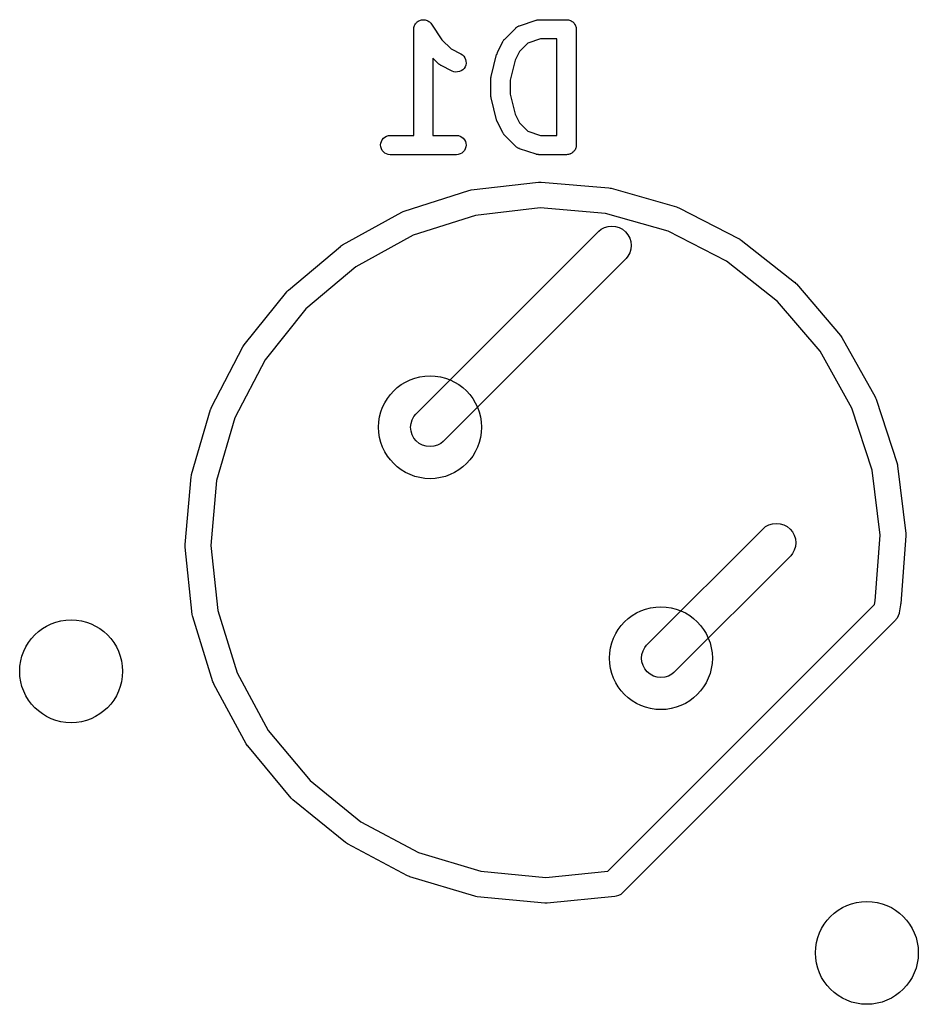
# Model space of a CAD drawing. Extents: x 4.93 to 6.76, y -5.59 to -2.93.
# Tile 29 of 29: x 5.98 to 6.26, y -3.33 to -3.03. Entities that reach past the tile are written whole.
import ezdxf

# ---------------------------------------------------------------- set-up
doc = ezdxf.new("R2010")
doc.units = 0
doc.header["$MEASUREMENT"] = 0
doc.layers.add('BLACK', color=7, linetype='CONTINUOUS')

msp = doc.modelspace()

# ---------------------------------------------------------------- linework, layer by layer
at = {"layer": 'BLACK', "linetype": 'CONTINUOUS'}
for p, q in [((6.10189, -3.03011), (6.10208, -3.02989)), ((6.10208, -3.02989), (6.10226, -3.02967)), ((6.10226, -3.02967), (6.10248, -3.02949)), ((6.10226, -3.02967), (6.10226, -3.02967)), ((6.10226, -3.02967), (6.10226, -3.02967)), ((6.10248, -3.02949), (6.10271, -3.02931)), ((6.10271, -3.02931), (6.10296, -3.02918)), ((6.10271, -3.02931), (6.10271, -3.02931)), ((6.10271, -3.02931), (6.10271, -3.02931)), ((6.10296, -3.02918), (6.10322, -3.02904)), ((6.10322, -3.02904), (6.1035, -3.02896)), ((6.10322, -3.02904), (6.10322, -3.02904)), ((6.10322, -3.02904), (6.10322, -3.02904)), ((6.1035, -3.02896), (6.10377, -3.02888)), ((6.10377, -3.02888), (6.10378, -3.02888)), ((6.10378, -3.02888), (6.10406, -3.02885)), ((6.10378, -3.02888), (6.10378, -3.02888)), ((6.10406, -3.02885), (6.10435, -3.02882)), ((6.10435, -3.02882), (6.10435, -3.02882)), ((6.10435, -3.02882), (6.10463, -3.02885)), ((6.10435, -3.02882), (6.10435, -3.02882)), ((6.10463, -3.02885), (6.10492, -3.02888)), ((6.10492, -3.02888), (6.10492, -3.02888)), ((6.10492, -3.02888), (6.10492, -3.02888)), ((6.10492, -3.02888), (6.1052, -3.02897)), ((6.1052, -3.02897), (6.10547, -3.02905)), ((6.10547, -3.02905), (6.10547, -3.02905)), ((6.10547, -3.02905), (6.10547, -3.02906)), ((6.10547, -3.02906), (6.10574, -3.0292)), ((6.10574, -3.0292), (6.10598, -3.02933)), ((6.10598, -3.02933), (6.10598, -3.02933)), ((6.10598, -3.02933), (6.10598, -3.02933)), ((6.10598, -3.02933), (6.1062, -3.02951)), ((6.1062, -3.02951), (6.10642, -3.02969)), ((6.10642, -3.02969), (6.10642, -3.0297)), ((6.10642, -3.0297), (6.10643, -3.0297)), ((6.10643, -3.0297), (6.1066, -3.02991)), ((6.1066, -3.02991), (6.10679, -3.03014)), ((6.13377, -3.03066), (6.13883, -3.02898)), ((6.13883, -3.02898), (6.13887, -3.02896)), ((6.13887, -3.02896), (6.13903, -3.02893)), ((6.13903, -3.02893), (6.13919, -3.02888)), ((6.13919, -3.02888), (6.13931, -3.02887)), ((6.13931, -3.02887), (6.13943, -3.02884)), ((6.13943, -3.02884), (6.1396, -3.02884)), ((6.1396, -3.02884), (6.13976, -3.02882)), ((6.13976, -3.02882), (6.1482, -3.02882)), ((6.1482, -3.02882), (6.14822, -3.02882)), ((6.14822, -3.02882), (6.14822, -3.02882)), ((6.14822, -3.02882), (6.14822, -3.02882)), ((6.14822, -3.02882), (6.14824, -3.02882)), ((6.14824, -3.02882), (6.14852, -3.02886)), ((6.14852, -3.02886), (6.14879, -3.02888)), ((6.14879, -3.02888), (6.1488, -3.02889)), ((6.1488, -3.02889), (6.14881, -3.02889)), ((6.14881, -3.02889), (6.14908, -3.02897)), ((6.14908, -3.02897), (6.14934, -3.02906)), ((6.14934, -3.02906), (6.14935, -3.02906)), ((6.14935, -3.02906), (6.14936, -3.02906)), ((6.14936, -3.02906), (6.14961, -3.0292)), ((6.14961, -3.0292), (6.14985, -3.02933)), ((6.14985, -3.02933), (6.14986, -3.02934)), ((6.14986, -3.02934), (6.14987, -3.02934)), ((6.14987, -3.02934), (6.15008, -3.02952)), ((6.15008, -3.02952), (6.1503, -3.0297)), ((6.1503, -3.0297), (6.1503, -3.0297)), ((6.1503, -3.0297), (6.15031, -3.02971)), ((6.15031, -3.02971), (6.15048, -3.02993)), ((6.15048, -3.02993), (6.15066, -3.03014)), ((6.10138, -3.03174), (6.10141, -3.03145)), ((6.10138, -3.03178), (6.10138, -3.03174)), ((6.10138, -3.03174), (6.10138, -3.03174)), ((6.10138, -3.03174), (6.10138, -3.03174)), ((6.10138, -3.03174), (6.10138, -3.03174)), ((6.10138, -3.06426), (6.10138, -3.03178)), ((6.10141, -3.03145), (6.10144, -3.03117)), ((6.10144, -3.03116), (6.10154, -3.03086)), ((6.10144, -3.03117), (6.10144, -3.03116)), ((6.10144, -3.03117), (6.10144, -3.03117)), ((6.10154, -3.03086), (6.10161, -3.03062)), ((6.10161, -3.03062), (6.10162, -3.03062)), ((6.10162, -3.03061), (6.10176, -3.03035)), ((6.10162, -3.03062), (6.10162, -3.03061)), ((6.10176, -3.03035), (6.10189, -3.03011)), ((6.10189, -3.03011), (6.10189, -3.03011)), ((6.10189, -3.03011), (6.10189, -3.03011)), ((6.10679, -3.03014), (6.11, -3.03496)), ((6.12924, -3.03475), (6.13261, -3.03138)), ((6.13261, -3.03138), (6.13264, -3.03135)), ((6.13264, -3.03135), (6.13271, -3.03129)), ((6.13271, -3.03129), (6.13277, -3.03123)), ((6.13277, -3.03123), (6.13294, -3.03111)), ((6.13294, -3.03111), (6.13309, -3.03099)), ((6.13309, -3.03099), (6.13317, -3.03095)), ((6.13317, -3.03095), (6.13324, -3.0309)), ((6.13324, -3.0309), (6.13343, -3.03082)), ((6.13343, -3.03082), (6.13361, -3.03072)), ((6.13361, -3.03072), (6.13369, -3.0307)), ((6.13369, -3.0307), (6.13377, -3.03066)), ((6.15066, -3.03014), (6.15066, -3.03015)), ((6.15066, -3.03015), (6.15067, -3.03016)), ((6.15067, -3.03016), (6.1508, -3.03041)), ((6.1508, -3.03041), (6.15093, -3.03065)), ((6.15093, -3.03065), (6.15093, -3.03066)), ((6.15093, -3.03066), (6.15094, -3.03067)), ((6.15094, -3.03067), (6.15102, -3.03094)), ((6.15102, -3.03094), (6.1511, -3.0312)), ((6.1511, -3.0312), (6.1511, -3.03121)), ((6.1511, -3.03121), (6.1511, -3.03122)), ((6.1511, -3.03122), (6.15113, -3.0315)), ((6.15113, -3.0315), (6.15115, -3.03178)), ((6.15115, -3.03178), (6.15115, -3.06721)), ((6.11, -3.03496), (6.11283, -3.03779)), ((6.127, -3.03889), (6.12869, -3.03552)), ((6.12869, -3.03552), (6.1287, -3.03548)), ((6.1287, -3.03548), (6.1288, -3.03534)), ((6.1288, -3.03534), (6.12887, -3.0352)), ((6.12887, -3.0352), (6.12895, -3.0351)), ((6.12895, -3.0351), (6.12902, -3.035)), ((6.12902, -3.035), (6.12913, -3.03488)), ((6.12913, -3.03488), (6.12924, -3.03475)), ((6.1363, -3.03605), (6.13375, -3.03859)), ((6.14024, -3.03473), (6.1363, -3.03605)), ((6.14525, -3.03473), (6.14024, -3.03473)), ((6.14525, -3.06426), (6.14525, -3.03473)), ((6.11283, -3.03779), (6.11577, -3.03926)), ((6.12689, -3.03917), (6.12699, -3.03892)), ((6.12699, -3.03891), (6.127, -3.03889)), ((6.12699, -3.03892), (6.12699, -3.03891)), ((6.13375, -3.03859), (6.13243, -3.04124)), ((6.10899, -3.0423), (6.10728, -3.04059)), ((6.10728, -3.04059), (6.10728, -3.06426)), ((6.11577, -3.03926), (6.11581, -3.03928)), ((6.11581, -3.03928), (6.1163, -3.03959)), ((6.1163, -3.03959), (6.11671, -3.03999)), ((6.11671, -3.03999), (6.11704, -3.04047)), ((6.11704, -3.04047), (6.11727, -3.041)), ((6.11727, -3.041), (6.11739, -3.04156)), ((6.11739, -3.04156), (6.1174, -3.04214)), ((6.12509, -3.04625), (6.12678, -3.0395)), ((6.12678, -3.0395), (6.12679, -3.03946)), ((6.12679, -3.03943), (6.12689, -3.03917)), ((6.12679, -3.03944), (6.12679, -3.03943)), ((6.12679, -3.03946), (6.12679, -3.03944)), ((6.13243, -3.04124), (6.13091, -3.04733)), ((6.10912, -3.04241), (6.10899, -3.0423)), ((6.10924, -3.04252), (6.10912, -3.04241)), ((6.10934, -3.04259), (6.10924, -3.04252)), ((6.10944, -3.04267), (6.10934, -3.04259)), ((6.10958, -3.04275), (6.10944, -3.04267)), ((6.10972, -3.04284), (6.10958, -3.04275)), ((6.10976, -3.04285), (6.10972, -3.04284)), ((6.11313, -3.04454), (6.10976, -3.04285)), ((6.11367, -3.04475), (6.11313, -3.04454)), ((6.11424, -3.04485), (6.11367, -3.04475)), ((6.11482, -3.04483), (6.11424, -3.04485)), ((6.11538, -3.04471), (6.11482, -3.04483)), ((6.11591, -3.04447), (6.11538, -3.04471)), ((6.11638, -3.04414), (6.11591, -3.04447)), ((6.11678, -3.04373), (6.11638, -3.04414)), ((6.11709, -3.04324), (6.11678, -3.04373)), ((6.1173, -3.0427), (6.11709, -3.04324)), ((6.1174, -3.04214), (6.1173, -3.0427)), ((6.125, -3.04682), (6.12504, -3.04658)), ((6.12501, -3.04687), (6.125, -3.04682)), ((6.125, -3.04692), (6.12501, -3.04687)), ((6.125, -3.04696), (6.125, -3.04692)), ((6.125, -3.05202), (6.125, -3.04696)), ((6.12504, -3.04658), (6.12506, -3.04635)), ((6.12506, -3.04635), (6.12508, -3.0463)), ((6.12508, -3.0463), (6.12509, -3.04625)), ((6.13091, -3.04733), (6.13091, -3.05166)), ((6.12501, -3.05208), (6.125, -3.05202)), ((6.125, -3.05213), (6.12501, -3.05208)), ((6.12503, -3.05236), (6.125, -3.05213)), ((6.12506, -3.0526), (6.12503, -3.05236)), ((6.12507, -3.05265), (6.12506, -3.0526)), ((6.12508, -3.0527), (6.12507, -3.05265)), ((6.12509, -3.05274), (6.12508, -3.0527)), ((6.12678, -3.05949), (6.12509, -3.05274)), ((6.13091, -3.05166), (6.13243, -3.05774)), ((6.12678, -3.0595), (6.12678, -3.05949)), ((6.12678, -3.05952), (6.12678, -3.0595)), ((6.12688, -3.05977), (6.12678, -3.05952)), ((6.12697, -3.06003), (6.12688, -3.05977)), ((6.12698, -3.06004), (6.12697, -3.06003)), ((6.12698, -3.06006), (6.12698, -3.06004)), ((6.127, -3.06009), (6.12698, -3.06006)), ((6.12869, -3.06347), (6.127, -3.06009)), ((6.13243, -3.05774), (6.13375, -3.0604)), ((6.13375, -3.0604), (6.1363, -3.06294)), ((6.1363, -3.06294), (6.14024, -3.06426)), ((6.09131, -3.06662), (6.09148, -3.06607)), ((6.09148, -3.06607), (6.09176, -3.06556)), ((6.09176, -3.06556), (6.09213, -3.06512)), ((6.09213, -3.06512), (6.09257, -3.06475)), ((6.09257, -3.06475), (6.09308, -3.06448)), ((6.09308, -3.06448), (6.09363, -3.06431)), ((6.09363, -3.06431), (6.09421, -3.06426)), ((6.09421, -3.06426), (6.10138, -3.06426)), ((6.10728, -3.06426), (6.11445, -3.06426)), ((6.11445, -3.06426), (6.1145, -3.06426)), ((6.1145, -3.06426), (6.11507, -3.06432)), ((6.11507, -3.06432), (6.11562, -3.0645)), ((6.11562, -3.0645), (6.11612, -3.06477)), ((6.11612, -3.06477), (6.11656, -3.06514)), ((6.11656, -3.06514), (6.11693, -3.06559)), ((6.11693, -3.06559), (6.11719, -3.0661)), ((6.11719, -3.0661), (6.11735, -3.06666)), ((6.12877, -3.06361), (6.12869, -3.06347)), ((6.12885, -3.06376), (6.12877, -3.06361)), ((6.12893, -3.06385), (6.12885, -3.06376)), ((6.12899, -3.06396), (6.12893, -3.06385)), ((6.12911, -3.06408), (6.12899, -3.06396)), ((6.12921, -3.06421), (6.12911, -3.06408)), ((6.12924, -3.06424), (6.12921, -3.06421)), ((6.13261, -3.06761), (6.12924, -3.06424)), ((6.14024, -3.06426), (6.14525, -3.06426)), ((6.09125, -3.06719), (6.09131, -3.06662)), ((6.09131, -3.06776), (6.09125, -3.06719)), ((6.09147, -3.06832), (6.09131, -3.06776)), ((6.09174, -3.06883), (6.09147, -3.06832)), ((6.0921, -3.06928), (6.09174, -3.06883)), ((6.1169, -3.06886), (6.11654, -3.06931)), ((6.11718, -3.06835), (6.1169, -3.06886)), ((6.11735, -3.0678), (6.11718, -3.06835)), ((6.11735, -3.06666), (6.11741, -3.06723)), ((6.11741, -3.06723), (6.11735, -3.0678)), ((6.13268, -3.06767), (6.13261, -3.06761)), ((6.13274, -3.06773), (6.13268, -3.06767)), ((6.1329, -3.06785), (6.13274, -3.06773)), ((6.13306, -3.06798), (6.1329, -3.06785)), ((6.13314, -3.06802), (6.13306, -3.06798)), ((6.13321, -3.06807), (6.13314, -3.06802)), ((6.13339, -3.06815), (6.13321, -3.06807)), ((6.13357, -3.06825), (6.13339, -3.06815)), ((6.13365, -3.06827), (6.13357, -3.06825)), ((6.13373, -3.06831), (6.13365, -3.06827)), ((6.13377, -3.06832), (6.13373, -3.06831)), ((6.13883, -3.07001), (6.13377, -3.06832)), ((6.15046, -3.06909), (6.15028, -3.06931)), ((6.15064, -3.06888), (6.15046, -3.06909)), ((6.15065, -3.06886), (6.15064, -3.06887)), ((6.15064, -3.06887), (6.15064, -3.06888)), ((6.15078, -3.06862), (6.15065, -3.06886)), ((6.15091, -3.06837), (6.15078, -3.06862)), ((6.15092, -3.06836), (6.15091, -3.06837)), ((6.151, -3.06809), (6.15092, -3.06835)), ((6.15092, -3.06835), (6.15092, -3.06836)), ((6.15109, -3.06782), (6.151, -3.06809)), ((6.15112, -3.06753), (6.15109, -3.0678)), ((6.15109, -3.0678), (6.15109, -3.06781)), ((6.15109, -3.06781), (6.15109, -3.06782)), ((6.15115, -3.06725), (6.15112, -3.06753)), ((6.15115, -3.06721), (6.15115, -3.06723)), ((6.15115, -3.06723), (6.15115, -3.06723)), ((6.15115, -3.06723), (6.15115, -3.06723)), ((6.15115, -3.06723), (6.15115, -3.06725)), ((6.09254, -3.06965), (6.0921, -3.06928)), ((6.09304, -3.06992), (6.09254, -3.06965)), ((6.09359, -3.0701), (6.09304, -3.06992)), ((6.09417, -3.07016), (6.09359, -3.0701)), ((6.09421, -3.07016), (6.09417, -3.07016)), ((6.11445, -3.07016), (6.09421, -3.07016)), ((6.11503, -3.07011), (6.11445, -3.07016)), ((6.11558, -3.06994), (6.11503, -3.07011)), ((6.11609, -3.06967), (6.11558, -3.06994)), ((6.11654, -3.06931), (6.11609, -3.06967)), ((6.13899, -3.07005), (6.13883, -3.07001)), ((6.13915, -3.0701), (6.13899, -3.07005)), ((6.13927, -3.07011), (6.13915, -3.0701)), ((6.13939, -3.07014), (6.13927, -3.07011)), ((6.13956, -3.07014), (6.13939, -3.07014)), ((6.13972, -3.07016), (6.13956, -3.07014)), ((6.13976, -3.07016), (6.13972, -3.07016)), ((6.1482, -3.07016), (6.13976, -3.07016)), ((6.14848, -3.07014), (6.1482, -3.07016)), ((6.14875, -3.07011), (6.14848, -3.07014)), ((6.14876, -3.07011), (6.14875, -3.07011)), ((6.14877, -3.07011), (6.14876, -3.07011)), ((6.14904, -3.07003), (6.14877, -3.07011)), ((6.14931, -3.06995), (6.14904, -3.07003)), ((6.14932, -3.06994), (6.14931, -3.06995)), ((6.14933, -3.06994), (6.14932, -3.06994)), ((6.14957, -3.06981), (6.14933, -3.06994)), ((6.14982, -3.06968), (6.14957, -3.06981)), ((6.14983, -3.06967), (6.14982, -3.06968)), ((6.15005, -3.06949), (6.14983, -3.06967)), ((6.14983, -3.06967), (6.14983, -3.06967)), ((6.15027, -3.06932), (6.15005, -3.06949)), ((6.15028, -3.06931), (6.15027, -3.06931)), ((6.15027, -3.06931), (6.15027, -3.06932)), ((6.09844, -3.08744), (6.11824, -3.08112)), ((6.11824, -3.08112), (6.11829, -3.08111)), ((6.11824, -3.08112), (6.11824, -3.08112)), ((6.11824, -3.08112), (6.11824, -3.08112)), ((6.11829, -3.08111), (6.11864, -3.08104)), ((6.11864, -3.08104), (6.11899, -3.08096)), ((6.11899, -3.08096), (6.13963, -3.07861)), ((6.13963, -3.07861), (6.13963, -3.07861)), ((6.13963, -3.07861), (6.13963, -3.07861)), ((6.13963, -3.07861), (6.13969, -3.07861)), ((6.13969, -3.07861), (6.14004, -3.07861)), ((6.14004, -3.07861), (6.1404, -3.0786)), ((6.1404, -3.0786), (6.16111, -3.08031)), ((6.16111, -3.08031), (6.16111, -3.08031)), ((6.16111, -3.08031), (6.16111, -3.08031)), ((6.16111, -3.08031), (6.16116, -3.08031)), ((6.16116, -3.08031), (6.16151, -3.08038)), ((6.16151, -3.08038), (6.16187, -3.08045)), ((6.16187, -3.08045), (6.18185, -3.08614)), ((6.14014, -3.08648), (6.12026, -3.08874)), ((6.16008, -3.08812), (6.14014, -3.08648)), ((6.18185, -3.08614), (6.18185, -3.08614)), ((6.18185, -3.08614), (6.18185, -3.08614)), ((6.18185, -3.08614), (6.1819, -3.08616)), ((6.1819, -3.08616), (6.18223, -3.08629)), ((6.18223, -3.08629), (6.18256, -3.08642)), ((6.18256, -3.08642), (6.20106, -3.09589)), ((6.07954, -3.09778), (6.09774, -3.08774)), ((6.09774, -3.08774), (6.09778, -3.08772)), ((6.09778, -3.08772), (6.09812, -3.08758)), ((6.09812, -3.08758), (6.09844, -3.08744)), ((6.12026, -3.08874), (6.1012, -3.09482)), ((6.17932, -3.09361), (6.16008, -3.08812)), ((6.15808, -3.09356), (6.15876, -3.09301)), ((6.15876, -3.09301), (6.15978, -3.09246)), ((6.15978, -3.09246), (6.1609, -3.09212)), ((6.1609, -3.09212), (6.16205, -3.09201)), ((6.16205, -3.09201), (6.16321, -3.09212)), ((6.16321, -3.09212), (6.16433, -3.09246)), ((6.16433, -3.09246), (6.16535, -3.09301)), ((6.16535, -3.09301), (6.16625, -3.09375)), ((6.1012, -3.09482), (6.08369, -3.10449)), ((6.102, -3.14965), (6.15808, -3.09356)), ((6.16625, -3.09375), (6.16699, -3.09465)), ((6.16699, -3.09465), (6.16754, -3.09567)), ((6.16754, -3.09567), (6.16787, -3.09679)), ((6.19713, -3.10272), (6.17932, -3.09361)), ((6.20106, -3.09589), (6.20106, -3.09589)), ((6.20106, -3.09589), (6.20106, -3.09589)), ((6.20106, -3.09589), (6.20111, -3.09592)), ((6.20111, -3.09592), (6.2014, -3.09611)), ((6.2014, -3.09611), (6.2017, -3.09631)), ((6.2017, -3.09631), (6.21801, -3.10919)), ((6.06301, -3.1116), (6.07891, -3.09822)), ((6.07891, -3.09821), (6.07895, -3.09818)), ((6.07891, -3.09822), (6.07891, -3.09821)), ((6.07891, -3.09821), (6.07891, -3.09821)), ((6.07895, -3.09818), (6.07925, -3.09798)), ((6.07925, -3.09798), (6.07954, -3.09778)), ((6.16787, -3.0991), (6.16754, -3.10021)), ((6.16787, -3.09679), (6.16799, -3.09794)), ((6.16799, -3.09794), (6.16787, -3.0991)), ((6.16644, -3.10191), (6.11035, -3.158)), ((6.16699, -3.10124), (6.16644, -3.10191)), ((6.16754, -3.10021), (6.16699, -3.10124)), ((6.08369, -3.10449), (6.06838, -3.11737)), ((6.21282, -3.11513), (6.19713, -3.10272)), ((6.21801, -3.10919), (6.21801, -3.10919)), ((6.21801, -3.10919), (6.21801, -3.10919)), ((6.21801, -3.10919), (6.21805, -3.10922)), ((6.21805, -3.10922), (6.2183, -3.10947)), ((6.2183, -3.10947), (6.21856, -3.10972)), ((6.21856, -3.10972), (6.23205, -3.12552)), ((6.04948, -3.12836), (6.06248, -3.11215)), ((6.06248, -3.11215), (6.06251, -3.1121)), ((6.06251, -3.1121), (6.06277, -3.11185)), ((6.06277, -3.11185), (6.06301, -3.1116)), ((6.06838, -3.11737), (6.05587, -3.13298)), ((6.22581, -3.13034), (6.21282, -3.11513)), ((6.23205, -3.12552), (6.23209, -3.12556)), ((6.23209, -3.12556), (6.23229, -3.12586)), ((6.23229, -3.12586), (6.23249, -3.12615)), ((6.23249, -3.12615), (6.24266, -3.14427)), ((6.03947, -3.14743), (6.04906, -3.129)), ((6.04906, -3.129), (6.04909, -3.12895)), ((6.04909, -3.12895), (6.04929, -3.12866)), ((6.04929, -3.12866), (6.04948, -3.12836)), ((6.2356, -3.14779), (6.22581, -3.13034)), ((6.05587, -3.13298), (6.04663, -3.15073)), ((6.24266, -3.14427), (6.24266, -3.14427)), ((6.24266, -3.14427), (6.24266, -3.14427)), ((6.24266, -3.14427), (6.24268, -3.14432)), ((6.24268, -3.14432), (6.24282, -3.14465)), ((6.03933, -3.14776), (6.03947, -3.14743)), ((6.24282, -3.14465), (6.24297, -3.14498)), ((6.24297, -3.14498), (6.24942, -3.16473)), ((6.03335, -3.16809), (6.03918, -3.14814)), ((6.03918, -3.14814), (6.0392, -3.14809)), ((6.0392, -3.14809), (6.03933, -3.14776)), ((6.10089, -3.15135), (6.10144, -3.15032)), ((6.10144, -3.15032), (6.102, -3.14965)), ((6.24181, -3.16681), (6.2356, -3.14779)), ((6.04663, -3.15073), (6.04101, -3.16993)), ((6.10044, -3.15362), (6.10056, -3.15246)), ((6.10056, -3.15478), (6.10044, -3.15362)), ((6.10056, -3.15246), (6.10089, -3.15135)), ((6.10089, -3.15589), (6.10056, -3.15478)), ((6.10144, -3.15692), (6.10089, -3.15589)), ((6.10218, -3.15782), (6.10144, -3.15692)), ((6.10308, -3.15855), (6.10218, -3.15782)), ((6.10411, -3.1591), (6.10308, -3.15855)), ((6.10522, -3.15944), (6.10411, -3.1591)), ((6.10638, -3.15956), (6.10522, -3.15944)), ((6.10753, -3.15944), (6.10638, -3.15956)), ((6.10865, -3.1591), (6.10753, -3.15944)), ((6.10967, -3.15855), (6.10865, -3.1591)), ((6.11035, -3.158), (6.10967, -3.15855)), ((6.24942, -3.16473), (6.24943, -3.16478)), ((6.24943, -3.16478), (6.24951, -3.16513)), ((6.24951, -3.16513), (6.24958, -3.16548)), ((6.24958, -3.16548), (6.25208, -3.18611)), ((6.03321, -3.16879), (6.03328, -3.16844)), ((6.03328, -3.16844), (6.03335, -3.16809)), ((6.24421, -3.18667), (6.24181, -3.16681)), ((6.03135, -3.18954), (6.0332, -3.16884)), ((6.0332, -3.16884), (6.03321, -3.16879)), ((6.04101, -3.16993), (6.03923, -3.18985)), ((6.20915, -3.18404), (6.21017, -3.18349)), ((6.21017, -3.18349), (6.21129, -3.18316)), ((6.21129, -3.18316), (6.21244, -3.18304)), ((6.21244, -3.18304), (6.2136, -3.18316)), ((6.2136, -3.18316), (6.21471, -3.18349)), ((6.21471, -3.18349), (6.21574, -3.18404)), ((6.17271, -3.22036), (6.20847, -3.1846)), ((6.20847, -3.1846), (6.20915, -3.18404)), ((6.21574, -3.18404), (6.21664, -3.18478)), ((6.21664, -3.18478), (6.21738, -3.18568)), ((6.21738, -3.18568), (6.21793, -3.18671)), ((6.21793, -3.18671), (6.21826, -3.18782)), ((6.2427, -3.20679), (6.24421, -3.18667)), ((6.25208, -3.18611), (6.25208, -3.18616)), ((6.25208, -3.18616), (6.25209, -3.18652)), ((6.25209, -3.18652), (6.25209, -3.18688)), ((6.03135, -3.18989), (6.03135, -3.18954)), ((6.21826, -3.18782), (6.21838, -3.18898)), ((6.21838, -3.18898), (6.21826, -3.19013)), ((6.25209, -3.18688), (6.25053, -3.20759)), ((6.03135, -3.19025), (6.03135, -3.18989)), ((6.03136, -3.1903), (6.03135, -3.19025)), ((6.03356, -3.21097), (6.03136, -3.1903)), ((6.03923, -3.18985), (6.04135, -3.20975)), ((6.21738, -3.19227), (6.21682, -3.19295)), ((6.21793, -3.19125), (6.21738, -3.19227)), ((6.21826, -3.19013), (6.21793, -3.19125)), ((6.21682, -3.19295), (6.18106, -3.22871)), ((6.16082, -3.2896), (6.24248, -3.20793)), ((6.24248, -3.20793), (6.2427, -3.20679)), ((6.25049, -3.20784), (6.25048, -3.20802)), ((6.25053, -3.20765), (6.25049, -3.20784)), ((6.25053, -3.20759), (6.25053, -3.20765)), ((6.04135, -3.20975), (6.0473, -3.22885)), ((6.25001, -3.21063), (6.24978, -3.21137)), ((6.25003, -3.21041), (6.25001, -3.21063)), ((6.25048, -3.20802), (6.25003, -3.21041)), ((6.03364, -3.21132), (6.03356, -3.21097)), ((6.0337, -3.21167), (6.03364, -3.21132)), ((6.03372, -3.21172), (6.0337, -3.21167)), ((6.03989, -3.23156), (6.03372, -3.21172)), ((6.03372, -3.21172), (6.03372, -3.21172)), ((6.03372, -3.21172), (6.03372, -3.21172)), ((6.24891, -3.21264), (6.16526, -3.29629)), ((6.24905, -3.2125), (6.24891, -3.21264)), ((6.24891, -3.21264), (6.24891, -3.21264)), ((6.24891, -3.21264), (6.24891, -3.21264)), ((6.24942, -3.21205), (6.24905, -3.2125)), ((6.24978, -3.21137), (6.24942, -3.21205)), ((6.17127, -3.22317), (6.17161, -3.22206)), ((6.17161, -3.22206), (6.17215, -3.22103)), ((6.17215, -3.22103), (6.17271, -3.22036)), ((6.17115, -3.22433), (6.17127, -3.22317)), ((6.17127, -3.22549), (6.17115, -3.22433)), ((6.17161, -3.2266), (6.17127, -3.22549)), ((6.0473, -3.22885), (6.05684, -3.24643)), ((6.17215, -3.22763), (6.17161, -3.2266)), ((6.17289, -3.22853), (6.17215, -3.22763)), ((6.17379, -3.22927), (6.17289, -3.22853)), ((6.18106, -3.22871), (6.18038, -3.22927)), ((6.04003, -3.23189), (6.03989, -3.23156)), ((6.04017, -3.23222), (6.04003, -3.23189)), ((6.17482, -3.22981), (6.17379, -3.22927)), ((6.17593, -3.23015), (6.17482, -3.22981)), ((6.17709, -3.23027), (6.17593, -3.23015)), ((6.17825, -3.23015), (6.17709, -3.23027)), ((6.17936, -3.22981), (6.17825, -3.23015)), ((6.18038, -3.22927), (6.17936, -3.22981)), ((6.04019, -3.23226), (6.04017, -3.23222)), ((6.0501, -3.25053), (6.04019, -3.23226)), ((6.05684, -3.24643), (6.06962, -3.26183)), ((6.0503, -3.25082), (6.0501, -3.25053)), ((6.0505, -3.25112), (6.0503, -3.25082)), ((6.05053, -3.25116), (6.0505, -3.25112)), ((6.0638, -3.26715), (6.05053, -3.25116)), ((6.06962, -3.26183), (6.08514, -3.27445)), ((6.06406, -3.2674), (6.0638, -3.26715)), ((6.06431, -3.26766), (6.06406, -3.2674)), ((6.06435, -3.26769), (6.06431, -3.26766)), ((6.08047, -3.2808), (6.06435, -3.26769)), ((6.08514, -3.27445), (6.10282, -3.28381)), ((6.08077, -3.281), (6.08047, -3.2808)), ((6.08106, -3.2812), (6.08077, -3.281)), ((6.08111, -3.28122), (6.08106, -3.2812)), ((6.09947, -3.29095), (6.08111, -3.28122)), ((6.08111, -3.28122), (6.08111, -3.28122)), ((6.08111, -3.28122), (6.08111, -3.28122)), ((6.10282, -3.28381), (6.12198, -3.28956)), ((6.0998, -3.29108), (6.09947, -3.29095)), ((6.10013, -3.29122), (6.0998, -3.29108)), ((6.10018, -3.29124), (6.10013, -3.29122)), ((6.10019, -3.29124), (6.10018, -3.29124)), ((6.12009, -3.29722), (6.10019, -3.29124)), ((6.12198, -3.28956), (6.14189, -3.29148)), ((6.14189, -3.29148), (6.16082, -3.2896)), ((6.12044, -3.29728), (6.12009, -3.29722)), ((6.12078, -3.29736), (6.12044, -3.29728)), ((6.12084, -3.29736), (6.12078, -3.29736)), ((6.14152, -3.29936), (6.12084, -3.29736)), ((6.16297, -3.2973), (6.14229, -3.29936)), ((6.163, -3.29729), (6.16297, -3.2973)), ((6.16338, -3.29725), (6.163, -3.29729)), ((6.16413, -3.29703), (6.16338, -3.29725)), ((6.16481, -3.29666), (6.16413, -3.29703)), ((6.16526, -3.29629), (6.16481, -3.29666)), ((6.14188, -3.29936), (6.14152, -3.29936)), ((6.14224, -3.29936), (6.14188, -3.29936)), ((6.14229, -3.29936), (6.14224, -3.29936)), ((6.14229, -3.29936), (6.14229, -3.29936)), ((6.14229, -3.29936), (6.14229, -3.29936))]:
    msp.add_line(p, q, dxfattribs=at)
at = {"layer": 'BLACK'}
for centre in [(6.10638, -3.15362), (6.17709, -3.22433), (5.99646, -3.22835), (6.24016, -3.31457)]:
    msp.add_circle(centre, 0.01575, dxfattribs=at)

doc.saveas('drawing.dxf')
